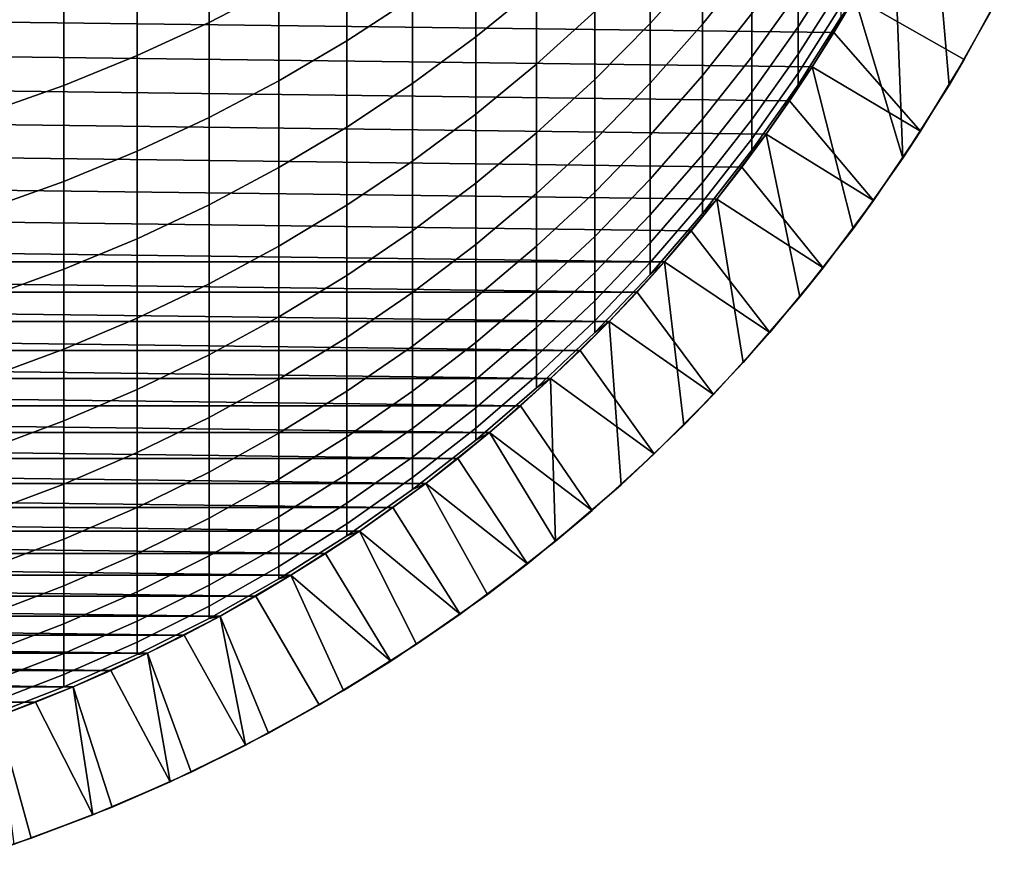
# Model space of a CAD drawing. Header units: metres. Extents: x -32 to 117, y -314 to 32.
# Tile 9 of 256: x 4.62 to 12.45, y -313.41 to -306.69. Entities that reach past the tile are written whole.
import ezdxf

# ---------------------------------------------------------------- set-up
doc = ezdxf.new("R2010")
doc.units = ezdxf.units.M
doc.layers.add('solid_24_501_064_XXX', color=7, linetype='CONTINUOUS')

msp = doc.modelspace()

# ---------------------------------------------------------------- linework, layer by layer
at = {"layer": 'solid_24_501_064_XXX'}
for points in [[(12.346874, -306.609833, 284.305573), (12.101392, -304.759583, 284.305573), (11.849525, -305.357056, 284.305573), (12.008301, -307.207489, 284.305573)], [(12.008301, -307.207489, 284.305573), (11.849525, -305.357056, 284.305573), (11.568353, -305.940918, 284.305573), (11.640469, -307.788361, 284.305573)], [(6.128158, -306.710968, 312.70639), (6.683336, -306.423004, 312.579956), (6.683336, -305.610199, 314.34726), (6.128158, -305.893616, 314.483612)], [(9.632364, -306.71933, 304.603882), (10.049136, -306.254364, 304.472626), (10.049136, -305.722473, 306.238953), (9.632364, -306.182648, 306.386261)], [(7.222413, -306.856964, 310.65921), (7.744091, -306.515625, 310.523254), (7.744091, -305.774017, 312.295013), (7.222413, -306.110443, 312.442719)], [(8.247112, -306.825928, 308.594299), (8.730267, -306.433624, 308.453583), (8.730267, -305.763763, 310.223724), (8.247112, -306.15094, 310.37796)], [(10.049136, -306.724701, 302.688934), (10.441698, -306.236176, 302.569122), (10.441698, -305.770264, 304.335968), (10.049136, -306.254364, 304.472626)], [(5.558216, -306.973633, 312.821747), (6.128158, -306.710968, 312.70639), (6.128158, -305.893616, 314.483612), (5.558216, -306.152161, 314.607971)], [(10.809105, -306.746368, 297.115631), (11.150472, -306.212311, 297.042236), (11.150472, -305.937836, 298.811584), (10.809105, -306.469055, 298.903442)], [(11.640469, -307.788361, 284.305573), (11.568353, -305.940918, 284.305573), (11.25833, -306.510223, 284.305573)], [(8.730267, -307.041779, 306.661285), (9.192389, -306.622772, 306.52713), (9.192389, -306.019501, 308.304993), (8.730267, -306.433624, 308.453583)], [(6.683336, -307.174103, 310.785553), (7.222413, -306.856964, 310.65921), (7.222413, -306.110443, 312.442719), (6.683336, -306.423004, 312.579956)], [(4.974885, -307.210419, 312.92569), (5.558216, -306.973633, 312.821747), (5.558216, -306.152161, 314.607971), (4.974885, -306.385162, 314.720062)], [(7.744091, -307.195435, 308.726868), (8.247112, -306.825928, 308.594299), (8.247112, -306.15094, 310.37796), (7.744091, -306.515625, 310.523254)], [(9.192389, -307.164062, 304.729462), (9.632364, -306.71933, 304.603882), (9.632364, -306.182648, 306.386261), (9.192389, -306.622772, 306.52713)], [(10.441698, -306.983093, 298.99231), (10.809105, -306.469055, 298.903442), (10.809105, -306.129944, 300.680542), (10.441698, -306.640625, 300.78717)], [(11.092694, -306.789032, 255.305557), (-11.258326, -306.510223, 255.305557), (-11.416963, -306.227386, 255.305557), (11.258326, -306.510223, 255.305557)], [(9.632364, -307.19397, 302.804016), (10.049136, -306.724701, 302.688934), (10.049136, -306.254364, 304.472626), (9.632364, -306.71933, 304.603882)], [(10.049136, -307.133026, 300.890015), (10.441698, -306.640625, 300.78717), (10.441698, -306.236176, 302.569122), (10.049136, -306.724701, 302.688934)], [(10.809105, -306.961609, 295.319305), (11.150472, -306.425323, 295.264465), (11.150472, -306.212311, 297.042236), (10.809105, -306.746368, 297.115631)], [(12.446912, -306.419159, 255.882904), (12.127787, -307.004303, 255.882904), (11.258326, -306.510223, 255.305557), (11.416963, -306.227386, 255.305557)], [(4.379568, -307.420654, 313.018005), (4.974885, -307.210419, 312.92569), (4.974885, -306.385162, 314.720062), (4.379568, -306.592102, 314.819611)], [(6.128158, -307.466278, 310.901947), (6.683336, -307.174103, 310.785553), (6.683336, -306.423004, 312.579956), (6.128158, -306.710968, 312.70639)], [(10.809105, -307.114502, 293.516602), (11.150472, -306.57663, 293.480377), (11.150472, -306.425323, 295.264465), (10.809105, -306.961609, 295.319305)], [(12.446912, -306.419159, 255.882904), (12.346874, -306.609833, 284.305573), (12.008301, -307.207489, 284.305573), (12.127787, -307.004303, 255.882904)], [(8.247112, -307.438721, 306.78833), (8.730267, -307.041779, 306.661285), (8.730267, -306.433624, 308.453583), (8.247112, -306.825928, 308.594299)], [(10.441698, -307.263184, 297.186676), (10.809105, -306.746368, 297.115631), (10.809105, -306.469055, 298.903442), (10.441698, -306.983093, 298.99231)], [(10.920346, -307.063324, 255.305557), (-11.092694, -306.789032, 255.305557), (-11.258326, -306.510223, 255.305557), (11.092694, -306.789032, 255.305557)], [(7.222413, -307.54126, 308.850922), (7.744091, -307.195435, 308.726868), (7.744091, -306.515625, 310.523254), (7.222413, -306.856964, 310.65921)], [(11.25833, -306.510223, 290.005554), (11.150472, -306.666046, 291.692108), (10.809105, -307.204834, 291.709686), (10.920337, -307.063324, 290.005554)], [(10.809105, -307.204834, 291.709686), (11.150472, -306.666046, 291.692108), (11.150472, -306.57663, 293.480377), (10.809105, -307.114502, 293.516602)], [(10.920293, -307.063385, 284.305573), (11.25833, -306.510223, 284.305573), (11.25833, -306.510223, 290.005554), (10.920337, -307.063324, 290.005554)], [(11.640469, -307.788361, 284.305573), (11.25833, -306.510223, 284.305573), (10.920293, -307.063385, 284.305573), (11.244878, -308.350037, 284.305573)], [(12.127787, -307.004303, 255.882904), (11.781052, -307.573761, 255.882904), (11.092694, -306.789032, 255.305557), (11.258326, -306.510223, 255.305557)], [(8.730267, -307.587494, 304.848999), (9.192389, -307.164062, 304.729462), (9.192389, -306.622772, 306.52713), (8.730267, -307.041779, 306.661285)], [(10.049136, -307.47876, 299.078033), (10.441698, -306.983093, 298.99231), (10.441698, -306.640625, 300.78717), (10.049136, -307.133026, 300.890015)], [(5.558216, -307.732788, 311.008118), (6.128158, -307.466278, 310.901947), (6.128158, -306.710968, 312.70639), (5.558216, -306.973633, 312.821747)], [(9.192389, -307.642792, 302.914093), (9.632364, -307.19397, 302.804016), (9.632364, -306.71933, 304.603882), (9.192389, -307.164062, 304.729462)], [(9.632364, -307.605957, 300.98877), (10.049136, -307.133026, 300.890015), (10.049136, -306.724701, 302.688934), (9.632364, -307.19397, 302.804016)], [(10.741083, -307.333405, 255.305557), (-10.920346, -307.063324, 255.305557), (-11.092694, -306.789032, 255.305557), (10.920346, -307.063324, 255.305557)], [(10.441698, -307.48056, 295.372406), (10.809105, -306.961609, 295.319305), (10.809105, -306.746368, 297.115631), (10.441698, -307.263184, 297.186676)], [(11.781052, -307.573761, 255.882904), (10.920346, -307.063324, 255.305557), (11.092694, -306.789032, 255.305557)], [(6.683336, -307.862579, 308.966217), (7.222413, -307.54126, 308.850922), (7.222413, -306.856964, 310.65921), (6.683336, -307.174103, 310.785553)], [(7.744091, -307.812592, 306.90802), (8.247112, -307.438721, 306.78833), (8.247112, -306.825928, 308.594299), (7.744091, -307.195435, 308.726868)], [(4.974885, -307.972992, 311.10379), (5.558216, -307.732788, 311.008118), (5.558216, -306.973633, 312.821747), (4.974885, -307.210419, 312.92569)], [(10.441698, -307.634979, 293.551697), (10.809105, -307.114502, 293.516602), (10.809105, -306.961609, 295.319305), (10.441698, -307.48056, 295.372406)], [(8.247112, -307.988586, 304.962219), (8.730267, -307.587494, 304.848999), (8.730267, -307.041779, 306.661285), (8.247112, -307.438721, 306.78833)], [(10.049136, -307.761536, 297.255157), (10.441698, -307.263184, 297.186676), (10.441698, -306.983093, 298.99231), (10.049136, -307.47876, 299.078033)], [(12.127787, -307.004303, 255.882904), (12.008301, -307.207489, 284.305573), (11.640469, -307.788361, 284.305573), (11.781052, -307.573761, 255.882904)], [(10.555107, -307.598999, 255.305557), (-10.741083, -307.333405, 255.305557), (-10.920346, -307.063324, 255.305557), (10.741083, -307.333405, 255.305557)], [(9.632364, -307.954834, 299.160339), (10.049136, -307.47876, 299.078033), (10.049136, -307.133026, 300.890015), (9.632364, -307.605957, 300.98877)], [(10.920337, -307.063324, 290.005554), (10.809105, -307.204834, 291.709686), (10.441698, -307.726227, 291.726715), (10.555194, -307.598907, 290.005554)], [(10.441698, -307.726227, 291.726715), (10.809105, -307.204834, 291.709686), (10.809105, -307.114502, 293.516602), (10.441698, -307.634979, 293.551697)], [(10.555251, -307.598816, 284.305573), (10.920293, -307.063385, 284.305573), (10.920337, -307.063324, 290.005554), (10.555194, -307.598907, 290.005554)], [(11.244878, -308.350037, 284.305573), (10.920293, -307.063385, 284.305573), (10.555251, -307.598816, 284.305573), (10.822165, -308.891724, 284.305573)], [(11.781052, -307.573761, 255.882904), (11.407547, -308.126129, 255.882904), (10.741083, -307.333405, 255.305557), (10.920346, -307.063324, 255.305557)], [(4.379568, -308.18634, 311.188782), (4.974885, -307.972992, 311.10379), (4.974885, -307.210419, 312.92569), (4.379568, -307.420654, 313.018005)], [(6.128158, -308.1586, 309.072418), (6.683336, -307.862579, 308.966217), (6.683336, -307.174103, 310.785553), (6.128158, -307.466278, 310.901947)], [(7.222413, -308.162506, 307.02002), (7.744091, -307.812592, 306.90802), (7.744091, -307.195435, 308.726868), (7.222413, -307.54126, 308.850922)], [(8.730267, -308.070099, 303.01889), (9.192389, -307.642792, 302.914093), (9.192389, -307.164062, 304.729462), (8.730267, -307.587494, 304.848999)], [(9.192389, -308.058319, 301.083221), (9.632364, -307.605957, 300.98877), (9.632364, -307.19397, 302.804016), (9.192389, -307.642792, 302.914093)], [(10.049136, -307.980988, 295.423584), (10.441698, -307.48056, 295.372406), (10.441698, -307.263184, 297.186676), (10.049136, -307.761536, 297.255157)], [(10.362747, -307.85965, 255.305557), (-10.555107, -307.598999, 255.305557), (-10.741083, -307.333405, 255.305557), (10.555107, -307.598999, 255.305557)], [(11.407547, -308.126129, 255.882904), (10.555107, -307.598999, 255.305557), (10.741083, -307.333405, 255.305557)], [(7.744091, -308.366394, 305.068878), (8.247112, -307.988586, 304.962219), (8.247112, -307.438721, 306.78833), (7.744091, -307.812592, 306.90802)], [(5.558216, -308.42865, 309.169281), (6.128158, -308.1586, 309.072418), (6.128158, -307.466278, 310.901947), (5.558216, -307.732788, 311.008118)], [(9.632364, -308.240173, 297.320923), (10.049136, -307.761536, 297.255157), (10.049136, -307.47876, 299.078033), (9.632364, -307.954834, 299.160339)], [(10.049136, -308.136871, 293.58551), (10.441698, -307.634979, 293.551697), (10.441698, -307.48056, 295.372406), (10.049136, -307.980988, 295.423584)], [(10.163872, -308.115509, 255.305557), (-10.362747, -307.85965, 255.305557), (-10.555107, -307.598999, 255.305557), (10.362747, -307.85965, 255.305557)], [(6.683336, -308.48764, 307.124115), (7.222413, -308.162506, 307.02002), (7.222413, -307.54126, 308.850922), (6.683336, -307.862579, 308.966217)], [(8.247112, -308.474884, 303.118164), (8.730267, -308.070099, 303.01889), (8.730267, -307.587494, 304.848999), (8.247112, -307.988586, 304.962219)], [(10.555194, -307.598907, 290.005554), (10.441698, -307.726227, 291.726715), (10.049136, -308.229004, 291.743134), (10.163809, -308.115601, 290.005554)], [(10.163745, -308.115692, 284.305573), (10.555251, -307.598816, 284.305573), (10.555194, -307.598907, 290.005554), (10.163809, -308.115601, 290.005554)], [(10.822165, -308.891724, 284.305573), (10.555251, -307.598816, 284.305573), (10.163745, -308.115692, 284.305573), (10.373317, -309.412048, 284.305573)], [(11.407547, -308.126129, 255.882904), (11.008336, -308.659882, 255.882904), (10.362747, -307.85965, 255.305557), (10.555107, -307.598999, 255.305557)], [(11.781052, -307.573761, 255.882904), (11.640469, -307.788361, 284.305573), (11.244878, -308.350037, 284.305573), (11.407547, -308.126129, 255.882904)], [(8.730267, -308.489014, 301.173157), (9.192389, -308.058319, 301.083221), (9.192389, -307.642792, 302.914093), (8.730267, -308.070099, 303.01889)], [(9.192389, -308.410217, 299.239075), (9.632364, -307.954834, 299.160339), (9.632364, -307.605957, 300.98877), (9.192389, -308.058319, 301.083221)], [(10.049136, -308.229004, 291.743134), (10.441698, -307.726227, 291.726715), (10.441698, -307.634979, 293.551697), (10.049136, -308.136871, 293.58551)], [(4.974885, -308.672028, 309.256592), (5.558216, -308.42865, 309.169281), (5.558216, -307.732788, 311.008118), (4.974885, -307.972992, 311.10379)], [(9.632364, -308.461639, 295.472748), (10.049136, -307.980988, 295.423584), (10.049136, -307.761536, 297.255157), (9.632364, -308.240173, 297.320923)], [(7.222413, -308.719971, 305.168701), (7.744091, -308.366394, 305.068878), (7.744091, -307.812592, 306.90802), (7.222413, -308.162506, 307.02002)], [(9.95857, -308.366486, 255.305557), (-10.163872, -308.115509, 255.305557), (-10.362747, -307.85965, 255.305557), (10.163872, -308.115509, 255.305557)], [(6.128158, -308.78717, 307.220001), (6.683336, -308.48764, 307.124115), (6.683336, -307.862579, 308.966217), (6.128158, -308.1586, 309.072418)], [(11.008336, -308.659882, 255.882904), (10.163872, -308.115509, 255.305557), (10.362747, -307.85965, 255.305557)], [(4.379568, -308.888184, 309.334137), (4.974885, -308.672028, 309.256592), (4.974885, -307.972992, 311.10379), (4.379568, -308.18634, 311.188782)], [(7.744091, -308.85614, 303.21167), (8.247112, -308.474884, 303.118164), (8.247112, -307.988586, 304.962219), (7.744091, -308.366394, 305.068878)], [(9.192389, -308.697998, 297.38385), (9.632364, -308.240173, 297.320923), (9.632364, -307.954834, 299.160339), (9.192389, -308.410217, 299.239075)], [(9.632364, -308.618927, 293.617981), (10.049136, -308.136871, 293.58551), (10.049136, -307.980988, 295.423584), (9.632364, -308.461639, 295.472748)], [(8.247112, -308.896973, 301.258362), (8.730267, -308.489014, 301.173157), (8.730267, -308.070099, 303.01889), (8.247112, -308.474884, 303.118164)], [(8.730267, -308.84375, 299.314056), (9.192389, -308.410217, 299.239075), (9.192389, -308.058319, 301.083221), (8.730267, -308.489014, 301.173157)], [(9.747203, -308.612091, 255.305557), (-9.95857, -308.366486, 255.305557), (-10.163872, -308.115509, 255.305557), (9.95857, -308.366486, 255.305557)], [(10.163809, -308.115601, 290.005554), (10.049136, -308.229004, 291.743134), (9.632364, -308.711884, 291.758881), (9.747155, -308.612152, 290.005554)], [(9.632364, -308.711884, 291.758881), (10.049136, -308.229004, 291.743134), (10.049136, -308.136871, 293.58551), (9.632364, -308.618927, 293.617981)], [(9.747155, -308.612122, 284.305573), (10.163745, -308.115692, 284.305573), (10.163809, -308.115601, 290.005554), (9.747155, -308.612152, 290.005554)], [(10.373317, -309.412048, 284.305573), (10.163745, -308.115692, 284.305573), (9.747155, -308.612122, 284.305573), (9.899613, -309.909607, 284.305573)], [(11.008336, -308.659882, 255.882904), (10.584155, -309.174072, 255.882904), (9.95857, -308.366486, 255.305557), (10.163872, -308.115509, 255.305557)], [(11.407547, -308.126129, 255.882904), (11.244878, -308.350037, 284.305573), (10.822165, -308.891724, 284.305573), (11.008336, -308.659882, 255.882904)], [(5.558216, -309.060394, 307.307434), (6.128158, -308.78717, 307.220001), (6.128158, -308.1586, 309.072418), (5.558216, -308.42865, 309.169281)], [(6.683336, -309.048492, 305.261444), (7.222413, -308.719971, 305.168701), (7.222413, -308.162506, 307.02002), (6.683336, -308.48764, 307.124115)], [(9.192389, -308.921356, 295.519775), (9.632364, -308.461639, 295.472748), (9.632364, -308.240173, 297.320923), (9.192389, -308.697998, 297.38385)], [(9.747203, -308.612091, 255.305557), (-9.747203, -308.612091, 255.305557), (-9.95857, -308.366486, 255.305557)], [(7.222413, -309.212952, 303.299194), (7.744091, -308.85614, 303.21167), (7.744091, -308.366394, 305.068878), (7.222413, -308.719971, 305.168701)], [(10.584155, -309.174072, 255.882904), (9.747203, -308.612091, 255.305557), (9.95857, -308.366486, 255.305557)], [(4.974885, -309.306641, 307.386292), (5.558216, -309.060394, 307.307434), (5.558216, -308.42865, 309.169281), (4.974885, -308.672028, 309.256592)], [(8.730267, -309.133881, 297.443756), (9.192389, -308.697998, 297.38385), (9.192389, -308.410217, 299.239075), (8.730267, -308.84375, 299.314056)], [(9.192389, -309.080017, 293.649048), (9.632364, -308.618927, 293.617981), (9.632364, -308.461639, 295.472748), (9.192389, -308.921356, 295.519775)], [(6.128158, -309.351166, 305.346893), (6.683336, -309.048492, 305.261444), (6.683336, -308.48764, 307.124115), (6.128158, -308.78717, 307.220001)], [(7.744091, -309.28125, 301.338623), (8.247112, -308.896973, 301.258362), (8.247112, -308.474884, 303.118164), (7.744091, -308.85614, 303.21167)], [(8.247112, -309.254425, 299.385071), (8.730267, -308.84375, 299.314056), (8.730267, -308.489014, 301.173157), (8.247112, -308.896973, 301.258362)], [(9.529765, -308.852356, 255.305557), (-9.529765, -308.852356, 255.305557), (-9.747203, -308.612091, 255.305557)], [(9.747203, -308.612091, 255.305557), (9.529765, -308.852356, 255.305557), (-9.747203, -308.612091, 255.305557)], [(9.747155, -308.612152, 290.005554), (9.632364, -308.711884, 291.758881), (9.192389, -309.173767, 291.773987), (9.306269, -309.087311, 290.005554)], [(9.192389, -309.173767, 291.773987), (9.632364, -308.711884, 291.758881), (9.632364, -308.618927, 293.617981), (9.192389, -309.080017, 293.649048)], [(9.306323, -309.08725, 284.305573), (9.747155, -308.612122, 284.305573), (9.747155, -308.612152, 290.005554), (9.306269, -309.087311, 290.005554)], [(9.899613, -309.909607, 284.305573), (9.747155, -308.612122, 284.305573), (9.306323, -309.08725, 284.305573), (9.40166, -310.383698, 284.305573)], [(10.584155, -309.174072, 255.882904), (10.135887, -309.667542, 255.882904), (9.529765, -308.852356, 255.305557), (9.747203, -308.612091, 255.305557)], [(4.379568, -309.52536, 307.456299), (4.974885, -309.306641, 307.386292), (4.974885, -308.672028, 309.256592), (4.379568, -308.888184, 309.334137)], [(8.730267, -309.359039, 295.564545), (9.192389, -308.921356, 295.519775), (9.192389, -308.697998, 297.38385), (8.730267, -309.133881, 297.443756)], [(11.008336, -308.659882, 255.882904), (10.822165, -308.891724, 284.305573), (10.373317, -309.412048, 284.305573), (10.584155, -309.174072, 255.882904)], [(6.683336, -309.544495, 303.380493), (7.222413, -309.212952, 303.299194), (7.222413, -308.719971, 305.168701), (6.683336, -309.048492, 305.261444)], [(9.306192, -309.087372, 255.305557), (-9.306192, -309.087372, 255.305557), (-9.529765, -308.852356, 255.305557)], [(9.529765, -308.852356, 255.305557), (9.306192, -309.087372, 255.305557), (-9.529765, -308.852356, 255.305557)], [(5.558216, -309.627258, 305.424866), (6.128158, -309.351166, 305.346893), (6.128158, -308.78717, 307.220001), (5.558216, -309.060394, 307.307434)], [(7.222413, -309.6409, 301.413727), (7.744091, -309.28125, 301.338623), (7.744091, -308.85614, 303.21167), (7.222413, -309.212952, 303.299194)], [(8.247112, -309.546783, 297.500488), (8.730267, -309.133881, 297.443756), (8.730267, -308.84375, 299.314056), (8.247112, -309.254425, 299.385071)], [(10.135887, -309.667542, 255.882904), (9.306192, -309.087372, 255.305557), (9.529765, -308.852356, 255.305557)], [(7.744091, -309.641266, 299.451935), (8.247112, -309.254425, 299.385071), (8.247112, -308.896973, 301.258362), (7.744091, -309.28125, 301.338623)], [(8.730267, -309.518982, 293.67865), (9.192389, -309.080017, 293.649048), (9.192389, -308.921356, 295.519775), (8.730267, -309.359039, 295.564545)], [(9.076948, -309.31662, 255.305557), (-9.076948, -309.31662, 255.305557), (-9.306192, -309.087372, 255.305557)], [(9.306192, -309.087372, 255.305557), (9.076948, -309.31662, 255.305557), (-9.306192, -309.087372, 255.305557)], [(4.974885, -309.876099, 305.495117), (5.558216, -309.627258, 305.424866), (5.558216, -309.060394, 307.307434), (4.974885, -309.306641, 307.386292)], [(6.128158, -309.849945, 303.455414), (6.683336, -309.544495, 303.380493), (6.683336, -309.048492, 305.261444), (6.128158, -309.351166, 305.346893)], [(8.730267, -309.613495, 291.78833), (9.192389, -309.173767, 291.773987), (9.192389, -309.080017, 293.649048), (8.730267, -309.518982, 293.67865)], [(9.306269, -309.087311, 290.005554), (9.192389, -309.173767, 291.773987), (8.730267, -309.613495, 291.78833), (8.842246, -309.539917, 290.005554)], [(8.842167, -309.539978, 284.305573), (9.306323, -309.08725, 284.305573), (9.306269, -309.087311, 290.005554), (8.842246, -309.539917, 290.005554)], [(9.40166, -310.383698, 284.305573), (9.306323, -309.08725, 284.305573), (8.842167, -309.539978, 284.305573), (8.881513, -310.832367, 284.305573)], [(10.135887, -309.667542, 255.882904), (9.664631, -310.13916, 255.882904), (9.076948, -309.31662, 255.305557), (9.306192, -309.087372, 255.305557)], [(8.247112, -309.773651, 295.606934), (8.730267, -309.359039, 295.564545), (8.730267, -309.133881, 297.443756), (8.247112, -309.546783, 297.500488)], [(6.683336, -309.975067, 301.48349), (7.222413, -309.6409, 301.413727), (7.222413, -309.212952, 303.299194), (6.683336, -309.544495, 303.380493)], [(10.584155, -309.174072, 255.882904), (10.373317, -309.412048, 284.305573), (9.899613, -309.909607, 284.305573), (10.135887, -309.667542, 255.882904)], [(8.842275, -309.539886, 255.305557), (-8.842275, -309.539886, 255.305557), (-9.076948, -309.31662, 255.305557)], [(9.076948, -309.31662, 255.305557), (8.842275, -309.539886, 255.305557), (-9.076948, -309.31662, 255.305557)], [(4.379568, -310.097107, 305.557495), (4.974885, -309.876099, 305.495117), (4.974885, -309.306641, 307.386292), (4.379568, -309.52536, 307.456299)], [(7.222413, -310.003296, 299.514557), (7.744091, -309.641266, 299.451935), (7.744091, -309.28125, 301.338623), (7.222413, -309.6409, 301.413727)], [(7.744091, -309.935669, 297.553955), (8.247112, -309.546783, 297.500488), (8.247112, -309.254425, 299.385071), (7.744091, -309.641266, 299.451935)], [(9.664631, -310.13916, 255.882904), (8.842275, -309.539886, 255.305557), (9.076948, -309.31662, 255.305557)], [(5.558216, -310.128571, 303.523743), (6.128158, -309.849945, 303.455414), (6.128158, -309.351166, 305.346893), (5.558216, -309.627258, 305.424866)], [(8.247112, -309.934814, 293.706665), (8.730267, -309.518982, 293.67865), (8.730267, -309.359039, 295.564545), (8.247112, -309.773651, 295.606934)], [(8.601933, -309.757385, 255.305557), (-8.601933, -309.757385, 255.305557), (-8.842275, -309.539886, 255.305557)], [(8.842275, -309.539886, 255.305557), (8.601933, -309.757385, 255.305557), (-8.842275, -309.539886, 255.305557)], [(6.128158, -310.282928, 301.547791), (6.683336, -309.975067, 301.48349), (6.683336, -309.544495, 303.380493), (6.128158, -309.849945, 303.455414)], [(7.744091, -310.164185, 295.646881), (8.247112, -309.773651, 295.606934), (8.247112, -309.546783, 297.500488), (7.744091, -309.935669, 297.553955)], [(8.247112, -310.03006, 291.801941), (8.730267, -309.613495, 291.78833), (8.730267, -309.518982, 293.67865), (8.247112, -309.934814, 293.706665)], [(8.842246, -309.539917, 290.005554), (8.730267, -309.613495, 291.78833), (8.247112, -310.03006, 291.801941), (8.356239, -309.968811, 290.005554)], [(8.356297, -309.96875, 284.305573), (8.842167, -309.539978, 284.305573), (8.842246, -309.539917, 290.005554), (8.356239, -309.968811, 290.005554)], [(8.881513, -310.832367, 284.305573), (8.842167, -309.539978, 284.305573), (8.356297, -309.96875, 284.305573)], [(9.664631, -310.13916, 255.882904), (9.171479, -310.587769, 255.882904), (8.601933, -309.757385, 255.305557), (8.842275, -309.539886, 255.305557)], [(4.974885, -310.37973, 303.585358), (5.558216, -310.128571, 303.523743), (5.558216, -309.627258, 305.424866), (4.974885, -309.876099, 305.495117)], [(6.683336, -310.339661, 299.572723), (7.222413, -310.003296, 299.514557), (7.222413, -309.6409, 301.413727), (6.683336, -309.975067, 301.48349)], [(7.222413, -310.299652, 297.603973), (7.744091, -309.935669, 297.553955), (7.744091, -309.641266, 299.451935), (7.222413, -310.003296, 299.514557)], [(10.135887, -309.667542, 255.882904), (9.899613, -309.909607, 284.305573), (9.40166, -310.383698, 284.305573), (9.664631, -310.13916, 255.882904)], [(8.356263, -309.968781, 255.305557), (-8.356263, -309.968781, 255.305557), (-8.601933, -309.757385, 255.305557)], [(8.601933, -309.757385, 255.305557), (8.356263, -309.968781, 255.305557), (-8.601933, -309.757385, 255.305557)], [(7.744091, -310.326477, 293.733063), (8.247112, -309.934814, 293.706665), (8.247112, -309.773651, 295.606934), (7.744091, -310.164185, 295.646881)], [(9.171479, -310.587769, 255.882904), (8.356263, -309.968781, 255.305557), (8.601933, -309.757385, 255.305557)], [(5.558216, -310.563751, 301.606415), (6.128158, -310.282928, 301.547791), (6.128158, -309.849945, 303.455414), (5.558216, -310.128571, 303.523743)], [(4.379568, -310.602753, 303.640045), (4.974885, -310.37973, 303.585358), (4.974885, -309.876099, 305.495117), (4.379568, -310.097107, 305.557495)], [(7.222413, -310.529694, 295.684265), (7.744091, -310.164185, 295.646881), (7.744091, -309.935669, 297.553955), (7.222413, -310.299652, 297.603973)], [(7.744091, -310.422394, 291.814758), (8.247112, -310.03006, 291.801941), (8.247112, -309.934814, 293.706665), (7.744091, -310.326477, 293.733063)], [(8.105545, -310.173889, 255.305557), (-8.105545, -310.173889, 255.305557), (-8.356263, -309.968781, 255.305557)], [(8.356263, -309.968781, 255.305557), (8.105545, -310.173889, 255.305557), (-8.356263, -309.968781, 255.305557)], [(6.128158, -310.649567, 299.626282), (6.683336, -310.339661, 299.572723), (6.683336, -309.975067, 301.48349), (6.128158, -310.282928, 301.547791)], [(6.683336, -310.637848, 297.650452), (7.222413, -310.299652, 297.603973), (7.222413, -310.003296, 299.514557), (6.683336, -310.339661, 299.572723)], [(8.356239, -309.968811, 290.005554), (8.247112, -310.03006, 291.801941), (7.744091, -310.422394, 291.814758), (7.849457, -310.372955, 290.005554)], [(7.84942, -310.372986, 284.305573), (8.356297, -309.96875, 284.305573), (8.356239, -309.968811, 290.005554), (7.849457, -310.372955, 290.005554)], [(8.881513, -310.832367, 284.305573), (8.356297, -309.96875, 284.305573), (7.84942, -310.372986, 284.305573), (8.339951, -311.255035, 284.305573)], [(9.171479, -310.587769, 255.882904), (8.657659, -311.012268, 255.882904), (8.105545, -310.173889, 255.305557), (8.356263, -309.968781, 255.305557)], [(7.849483, -310.372925, 255.305557), (-7.849483, -310.372925, 255.305557), (-8.105545, -310.173889, 255.305557)], [(8.105545, -310.173889, 255.305557), (7.849483, -310.372925, 255.305557), (-8.105545, -310.173889, 255.305557)], [(4.974885, -310.816864, 301.659271), (5.558216, -310.563751, 301.606415), (5.558216, -310.128571, 303.523743), (4.974885, -310.37973, 303.585358)], [(7.222413, -310.693054, 293.757751), (7.744091, -310.326477, 293.733063), (7.744091, -310.164185, 295.646881), (7.222413, -310.529694, 295.684265)], [(8.657659, -311.012268, 255.882904), (7.849483, -310.372925, 255.305557), (8.105545, -310.173889, 255.305557)], [(9.664631, -310.13916, 255.882904), (9.40166, -310.383698, 284.305573), (8.881513, -310.832367, 284.305573), (9.171479, -310.587769, 255.882904)], [(5.558216, -310.932251, 299.675171), (6.128158, -310.649567, 299.626282), (6.128158, -310.282928, 301.547791), (5.558216, -310.563751, 301.606415)], [(6.128158, -310.949432, 297.693268), (6.683336, -310.637848, 297.650452), (6.683336, -310.339661, 299.572723), (6.128158, -310.649567, 299.626282)], [(6.683336, -310.869263, 295.718994), (7.222413, -310.529694, 295.684265), (7.222413, -310.299652, 297.603973), (6.683336, -310.637848, 297.650452)], [(7.222413, -310.789612, 291.826721), (7.744091, -310.422394, 291.814758), (7.744091, -310.326477, 293.733063), (7.222413, -310.693054, 293.757751)], [(7.588487, -310.565552, 255.305557), (-7.588487, -310.565552, 255.305557), (-7.849483, -310.372925, 255.305557)], [(7.849483, -310.372925, 255.305557), (7.588487, -310.565552, 255.305557), (-7.849483, -310.372925, 255.305557)], [(4.379568, -311.041656, 301.706207), (4.974885, -310.816864, 301.659271), (4.974885, -310.37973, 303.585358), (4.379568, -310.602753, 303.640045)], [(7.849457, -310.372955, 290.005554), (7.744091, -310.422394, 291.814758), (7.222413, -310.789612, 291.826721), (7.323161, -310.751343, 290.005554)], [(7.323121, -310.751343, 284.305573), (7.84942, -310.372986, 284.305573), (7.849457, -310.372955, 290.005554), (7.323161, -310.751343, 290.005554)], [(8.339951, -311.255035, 284.305573), (7.84942, -310.372986, 284.305573), (7.323121, -310.751343, 284.305573), (7.777845, -311.650879, 284.305573)], [(8.657659, -311.012268, 255.882904), (8.124126, -311.411926, 255.882904), (7.588487, -310.565552, 255.305557), (7.849483, -310.372925, 255.305557)], [(7.323092, -310.751404, 255.305557), (-7.323092, -310.751404, 255.305557), (-7.588487, -310.565552, 255.305557)], [(7.588487, -310.565552, 255.305557), (7.323092, -310.751404, 255.305557), (-7.588487, -310.565552, 255.305557)], [(4.974885, -311.187042, 299.719238), (5.558216, -310.932251, 299.675171), (5.558216, -310.563751, 301.606415), (4.974885, -310.816864, 301.659271)], [(6.683336, -311.033661, 293.780701), (7.222413, -310.693054, 293.757751), (7.222413, -310.529694, 295.684265), (6.683336, -310.869263, 295.718994)], [(8.124126, -311.411926, 255.882904), (7.323092, -310.751404, 255.305557), (7.588487, -310.565552, 255.305557)], [(5.558216, -311.233643, 297.73233), (6.128158, -310.949432, 297.693268), (6.128158, -310.649567, 299.626282), (5.558216, -310.932251, 299.675171)], [(6.128158, -311.182159, 295.751007), (6.683336, -310.869263, 295.718994), (6.683336, -310.637848, 297.650452), (6.128158, -310.949432, 297.693268)], [(9.171479, -310.587769, 255.882904), (8.881513, -310.832367, 284.305573), (8.339951, -311.255035, 284.305573), (8.657659, -311.012268, 255.882904)], [(6.683336, -311.130798, 291.83786), (7.222413, -310.789612, 291.826721), (7.222413, -310.693054, 293.757751), (6.683336, -311.033661, 293.780701)], [(7.053095, -310.930573, 255.305557), (-7.053095, -310.930573, 255.305557), (-7.323092, -310.751404, 255.305557)], [(7.323092, -310.751404, 255.305557), (7.053095, -310.930573, 255.305557), (-7.323092, -310.751404, 255.305557)], [(7.323161, -310.751343, 290.005554), (7.222413, -310.789612, 291.826721), (6.683336, -311.130798, 291.83786), (6.778657, -311.103027, 290.005554)], [(6.778748, -311.102966, 284.305573), (7.323121, -310.751343, 284.305573), (7.323161, -310.751343, 290.005554), (6.778657, -311.103027, 290.005554)], [(7.777845, -311.650879, 284.305573), (7.323121, -310.751343, 284.305573), (6.778748, -311.102966, 284.305573), (7.197434, -312.018433, 284.305573)], [(8.124126, -311.411926, 255.882904), (7.571985, -311.785858, 255.882904), (7.053095, -310.930573, 255.305557), (7.323092, -310.751404, 255.305557)], [(4.379568, -311.41333, 299.758362), (4.974885, -311.187042, 299.719238), (4.974885, -310.816864, 301.659271), (4.379568, -311.041656, 301.706207)], [(6.128158, -311.347443, 293.801849), (6.683336, -311.033661, 293.780701), (6.683336, -310.869263, 295.718994), (6.128158, -311.182159, 295.751007)], [(6.778622, -311.103027, 255.305557), (-6.778622, -311.103027, 255.305557), (-7.053095, -310.930573, 255.305557)], [(7.053095, -310.930573, 255.305557), (6.778622, -311.103027, 255.305557), (-7.053095, -310.930573, 255.305557)], [(4.974885, -311.489807, 297.767517), (5.558216, -311.233643, 297.73233), (5.558216, -310.932251, 299.675171), (4.974885, -311.187042, 299.719238)], [(5.558216, -311.467529, 295.780182), (6.128158, -311.182159, 295.751007), (6.128158, -310.949432, 297.693268), (5.558216, -311.233643, 297.73233)], [(7.571985, -311.785858, 255.882904), (6.778622, -311.103027, 255.305557), (7.053095, -310.930573, 255.305557)], [(6.128158, -311.445129, 291.848145), (6.683336, -311.130798, 291.83786), (6.683336, -311.033661, 293.780701), (6.128158, -311.347443, 293.801849)], [(8.657659, -311.012268, 255.882904), (8.339951, -311.255035, 284.305573), (7.777845, -311.650879, 284.305573), (8.124126, -311.411926, 255.882904)], [(6.500101, -311.268524, 255.305557), (-6.500101, -311.268524, 255.305557), (-6.778622, -311.103027, 255.305557)], [(6.778622, -311.103027, 255.305557), (6.500101, -311.268524, 255.305557), (-6.778622, -311.103027, 255.305557)], [(6.778657, -311.103027, 290.005554), (6.683336, -311.130798, 291.83786), (6.128158, -311.445129, 291.848145), (6.217302, -311.427124, 290.005554)], [(6.217205, -311.427155, 284.305573), (6.778748, -311.102966, 284.305573), (6.778657, -311.103027, 290.005554), (6.217302, -311.427124, 290.005554)], [(7.197434, -312.018433, 284.305573), (6.778748, -311.102966, 284.305573), (6.217205, -311.427155, 284.305573), (6.599494, -312.357178, 284.305573)], [(7.571985, -311.785858, 255.882904), (7.002861, -312.132935, 255.882904), (6.500101, -311.268524, 255.305557), (6.778622, -311.103027, 255.305557)], [(4.379568, -311.717316, 297.798798), (4.974885, -311.489807, 297.767517), (4.974885, -311.187042, 299.719238), (4.379568, -311.41333, 299.758362)], [(5.558216, -311.633698, 293.821136), (6.128158, -311.347443, 293.801849), (6.128158, -311.182159, 295.751007), (5.558216, -311.467529, 295.780182)], [(6.217436, -311.427032, 255.305557), (-6.217436, -311.427032, 255.305557), (-6.500101, -311.268524, 255.305557)], [(6.500101, -311.268524, 255.305557), (6.217436, -311.427032, 255.305557), (-6.500101, -311.268524, 255.305557)], [(4.974885, -311.724762, 295.806519), (5.558216, -311.467529, 295.780182), (5.558216, -311.233643, 297.73233), (4.974885, -311.489807, 297.767517)], [(7.002861, -312.132935, 255.882904), (6.417956, -312.452484, 255.882904), (6.217436, -311.427032, 255.305557), (6.500101, -311.268524, 255.305557)], [(5.558216, -311.731873, 291.857483), (6.128158, -311.445129, 291.848145), (6.128158, -311.347443, 293.801849), (5.558216, -311.633698, 293.821136)], [(5.930645, -311.578613, 255.305557), (-5.930645, -311.578613, 255.305557), (-6.217436, -311.427032, 255.305557)], [(6.217436, -311.427032, 255.305557), (5.930645, -311.578613, 255.305557), (-6.217436, -311.427032, 255.305557)], [(6.217302, -311.427124, 290.005554), (6.128158, -311.445129, 291.848145), (5.558216, -311.731873, 291.857483), (5.640489, -311.722839, 290.005554)], [(5.640519, -311.722809, 284.305573), (6.217205, -311.427155, 284.305573), (6.217302, -311.427124, 290.005554), (5.640489, -311.722839, 290.005554)], [(6.599494, -312.357178, 284.305573), (6.217205, -311.427155, 284.305573), (5.640519, -311.722809, 284.305573), (5.985817, -312.666046, 284.305573)], [(6.417956, -312.452484, 255.882904), (5.930645, -311.578613, 255.305557), (6.217436, -311.427032, 255.305557)], [(8.124126, -311.411926, 255.882904), (7.777845, -311.650879, 284.305573), (7.197434, -312.018433, 284.305573), (7.571985, -311.785858, 255.882904)], [(4.379568, -311.953217, 295.829865), (4.974885, -311.724762, 295.806519), (4.974885, -311.489807, 297.767517), (4.379568, -311.717316, 297.798798)], [(4.974885, -311.891663, 293.838531), (5.558216, -311.633698, 293.821136), (5.558216, -311.467529, 295.780182), (4.974885, -311.724762, 295.806519)], [(5.640331, -311.7229, 255.305557), (-5.640331, -311.7229, 255.305557), (-5.930645, -311.578613, 255.305557)], [(5.930645, -311.578613, 255.305557), (5.640331, -311.7229, 255.305557), (-5.930645, -311.578613, 255.305557)], [(6.417956, -312.452484, 255.882904), (5.818357, -312.743927, 255.882904), (5.640331, -311.7229, 255.305557), (5.930645, -311.578613, 255.305557)], [(4.974885, -311.990295, 291.865936), (5.558216, -311.731873, 291.857483), (5.558216, -311.633698, 293.821136), (4.974885, -311.891663, 293.838531)], [(5.346734, -311.859802, 255.305557), (-5.346734, -311.859802, 255.305557), (-5.640331, -311.7229, 255.305557)], [(5.640331, -311.7229, 255.305557), (5.346734, -311.859802, 255.305557), (-5.640331, -311.7229, 255.305557)], [(4.379568, -312.120789, 293.853973), (4.974885, -311.891663, 293.838531), (4.974885, -311.724762, 295.806519), (4.379568, -311.953217, 295.829865)], [(5.640489, -311.722839, 290.005554), (5.558216, -311.731873, 291.857483), (4.974885, -311.990295, 291.865936), (5.049653, -311.989441, 290.005554)], [(5.049695, -311.98941, 284.305573), (5.640519, -311.722809, 284.305573), (5.640489, -311.722839, 290.005554), (5.049653, -311.989441, 290.005554)], [(5.985817, -312.666046, 284.305573), (5.640519, -311.722809, 284.305573), (5.049695, -311.98941, 284.305573), (5.357707, -312.944489, 284.305573)], [(5.818357, -312.743927, 255.882904), (5.346734, -311.859802, 255.305557), (5.640331, -311.7229, 255.305557)], [(7.571985, -311.785858, 255.882904), (7.197434, -312.018433, 284.305573), (6.599494, -312.357178, 284.305573), (7.002861, -312.132935, 255.882904)], [(5.049581, -311.989441, 255.305557), (-5.049581, -311.989441, 255.305557), (-5.346734, -311.859802, 255.305557)], [(5.346734, -311.859802, 255.305557), (5.049581, -311.989441, 255.305557), (-5.346734, -311.859802, 255.305557)], [(4.379568, -312.219818, 291.873413), (4.974885, -311.990295, 291.865936), (4.974885, -311.891663, 293.838531), (4.379568, -312.120789, 293.853973)], [(5.818357, -312.743927, 255.882904), (5.205537, -313.00647, 255.882904), (5.049581, -311.989441, 255.305557), (5.346734, -311.859802, 255.305557)], [(4.749353, -312.111633, 255.305557), (-4.749353, -312.111633, 255.305557), (-5.049581, -311.989441, 255.305557)], [(5.049581, -311.989441, 255.305557), (4.749353, -312.111633, 255.305557), (-5.049581, -311.989441, 255.305557)], [(5.049653, -311.989441, 290.005554), (4.974885, -311.990295, 291.865936), (4.379568, -312.219818, 291.873413), (4.446262, -312.226227, 290.005554)], [(4.446179, -312.226257, 284.305573), (5.049695, -311.98941, 284.305573), (5.049653, -311.989441, 290.005554), (4.446262, -312.226227, 290.005554)], [(5.357707, -312.944489, 284.305573), (5.049695, -311.98941, 284.305573), (4.446179, -312.226257, 284.305573), (4.716276, -313.191895, 284.305573)], [(5.205537, -313.00647, 255.882904), (4.749353, -312.111633, 255.305557), (5.049581, -311.989441, 255.305557)], [(4.749353, -312.111633, 255.305557), (4.446397, -312.226196, 255.305557), (-4.749353, -312.111633, 255.305557)], [(5.205537, -313.00647, 255.882904), (4.580916, -313.239563, 255.882904), (4.446397, -312.226196, 255.305557), (4.749353, -312.111633, 255.305557)], [(7.002861, -312.132935, 255.882904), (6.599494, -312.357178, 284.305573), (5.985817, -312.666046, 284.305573), (6.417956, -312.452484, 255.882904)], [(4.716276, -313.191895, 284.305573), (4.446179, -312.226257, 284.305573), (3.831909, -312.432648, 284.305573), (4.064044, -313.407379, 284.305573)], [(6.417956, -312.452484, 255.882904), (5.985817, -312.666046, 284.305573), (5.357707, -312.944489, 284.305573), (5.818357, -312.743927, 255.882904)], [(5.818357, -312.743927, 255.882904), (5.357707, -312.944489, 284.305573), (4.716276, -313.191895, 284.305573), (5.205537, -313.00647, 255.882904)], [(5.205537, -313.00647, 255.882904), (4.716276, -313.191895, 284.305573), (4.064044, -313.407379, 284.305573), (4.580916, -313.239563, 255.882904)]]:
    msp.add_3dface(points, dxfattribs=at)

doc.saveas('drawing.dxf')
